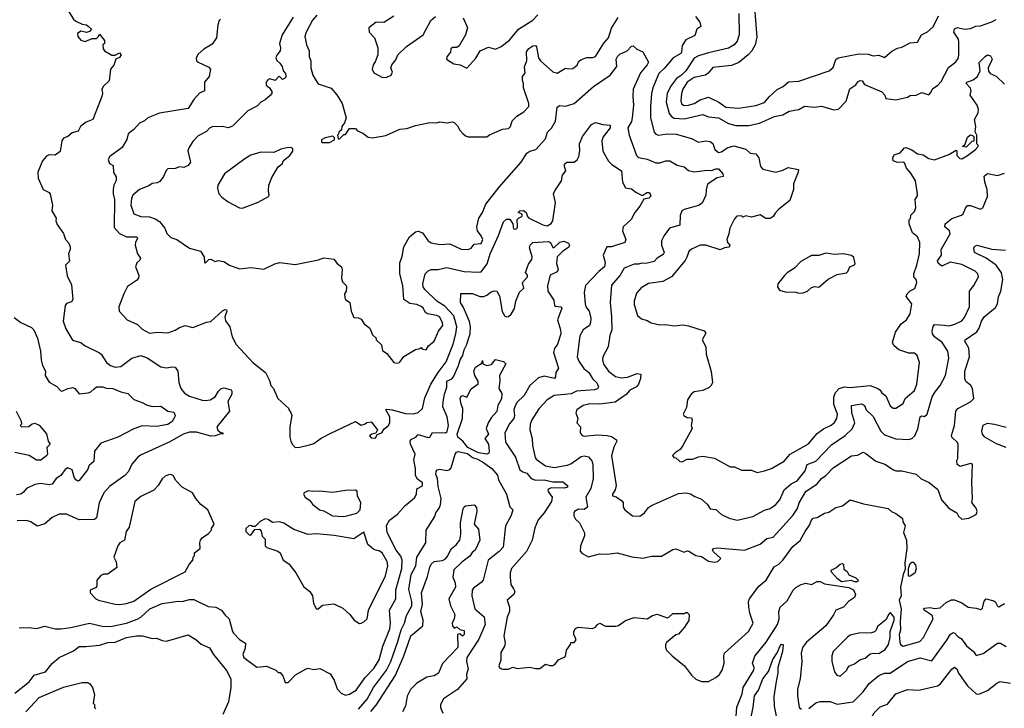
# Model space of a CAD drawing. Extents: x 1793424 to 1900092, y 321114 to 470632.
# Tile 224 of 256: x 1859758 to 1866642, y 421449 to 426261. Entities that reach past the tile are written whole.
import ezdxf

# ---------------------------------------------------------------- set-up
doc = ezdxf.new("R2010")
doc.units = 0

msp = doc.modelspace()

# ---------------------------------------------------------------- linework, layer by layer
at = {"layer": '0CON05XD'}
for points in [[(1859693.3, 426505), (1859765, 426461.2), (1859835, 426456.2), (1859885, 426468.8), (1859933, 426467), (1859965, 426492.5), (1859985, 426492.5), (1859996.4, 426486.4), (1860032.5, 426435), (1860027.5, 426375), (1860035, 426352.5), (1860063, 426333), (1860095, 426327.5), (1860133.3, 426265), (1860151.7, 426251.7), (1860195, 426231.2), (1860225.8, 426225.8), (1860236.4, 426216.4)], [(1864894.6, 426375), (1864911.2, 426138.8), (1864900.8, 426085), (1864876.4, 426043.6), (1864852, 426015), (1864787.4, 425962.6), (1864735, 425941.8), (1864605, 425927.1), (1864572.6, 425887.4), (1864554.1, 425874.1), (1864475, 425858.1), (1864424.5, 425825), (1864395.4, 425775), (1864385.5, 425745.5), (1864380, 425695), (1864385, 425672.5), (1864405, 425662.5), (1864435, 425663.5), (1864474.1, 425675.9), (1864515, 425702.3), (1864575, 425720), (1864645.3, 425685.3), (1864695, 425651.1), (1864785, 425642.9), (1864905, 425661.2), (1864965, 425682.5), (1864998.1, 425721.9), (1865055, 425773.8), (1865095.8, 425794.2), (1865132.5, 425827.5), (1865205, 425831.2), (1865417, 425903), (1865445, 425926.7), (1865465, 425982.5), (1865480, 425995), (1865625, 426023.3), (1865690.7, 426020.7), (1865725, 426010), (1865765, 426013.3), (1865805, 425997.5), (1865855, 426042.5), (1865895, 426062.5), (1865925, 426070), (1865985, 426100), (1866036, 426104), (1866063.8, 426155), (1866105, 426177.5), (1866145, 426212.5), (1866182, 426288)], [(1861836.4, 426293.6), (1861805, 426258), (1861760, 426175), (1861752.9, 426145), (1861763.8, 426085), (1861782, 426045), (1861781.2, 426005), (1861793.6, 425973.6), (1861794, 425925), (1861806.7, 425875), (1861825, 425846.7), (1861845, 425813.3), (1861935, 425782.5), (1861976.1, 425736.1), (1862012.5, 425675), (1862040, 425575), (1862028.3, 425541.7), (1862010, 425515), (1862008.3, 425491.7), (1861990, 425475), (1861988.3, 425461.7), (1861980, 425455), (1861985, 425430), (1861995, 425430), (1862025, 425460), (1862035, 425460), (1862065, 425500), (1862105, 425500), (1862120, 425485), (1862158.3, 425468.3), (1862195, 425441.2), (1862225, 425436), (1862317.3, 425452.7), (1862415, 425496.7), (1862465, 425500), (1862525, 425522), (1862625, 425543.8), (1862675, 425540), (1862695, 425546.7), (1862745, 425541.2), (1862785, 425547.5), (1862795, 425542.5), (1862819.3, 425519.3), (1862835, 425490), (1862857, 425467), (1862875, 425450), (1862893, 425443), (1863025, 425442.5), (1863043, 425457), (1863133, 425497), (1863175, 425500), (1863190, 425515), (1863202.5, 425555), (1863233.6, 425586.4), (1863283, 425617), (1863317.5, 425655), (1863317.5, 425675), (1863280, 425785), (1863280, 425815), (1863273, 425837), (1863273.3, 425865), (1863292.5, 425887.5), (1863288.3, 425931.7), (1863303.6, 425976.4), (1863302.2, 426037.8), (1863319.1, 426060.9), (1863345, 426080), (1863365, 426081.2), (1863372.7, 426072.7), (1863386.2, 425995), (1863398.8, 425975), (1863485, 425896.7), (1863515, 425887.5), (1863575, 425922.5), (1863597, 425917), (1863625, 425920), (1863655, 425943.8), (1863668.7, 425971.3), (1863685.5, 425984.5), (1863722.4, 425997.6), (1863765, 425997.1), (1863783.8, 426005), (1863841.5, 426098.5), (1863876, 426135), (1863895, 426203.3), (1863943.2, 426276.8)], [(1862373, 426287), (1862305, 426242.5), (1862250, 426245), (1862200, 426205), (1862202.5, 426175), (1862240, 426135), (1862262.5, 426065), (1862262.5, 426015), (1862243.6, 425966.4), (1862228.8, 425945), (1862222, 425915), (1862235, 425891.2), (1862295, 425857.5), (1862325, 425860), (1862355.4, 425874.6), (1862365.6, 425895), (1862353.8, 425925), (1862360, 425945), (1862388.3, 425981.7), (1862402.5, 426015), (1862462.5, 426075), (1862580, 426155), (1862632.5, 426255), (1862666.1, 426283.9)], [(1862860, 426275), (1862888.8, 426205), (1862874, 426155), (1862831.7, 426078.3), (1862815, 426067.5), (1862785, 426067.5), (1862771.7, 426058.3), (1862770, 426035), (1862745, 426002.5), (1862741.2, 425985), (1862793, 425953), (1862837, 425947), (1862885, 425922.5), (1862948.3, 425991.7), (1862978.8, 426045), (1863035, 426070), (1863085, 426056.7), (1863125, 426074.2), (1863182.1, 426117.9), (1863245, 426194.2), (1863345, 426258), (1863382, 426295)], [(1864785.6, 426305), (1864789.4, 426155), (1864775, 426111.2), (1864754, 426085), (1864715, 426063.3), (1864575, 426029.4), (1864505, 426008.1), (1864475, 425992.5), (1864416.8, 425905), (1864385, 425872.8), (1864350.2, 425849.8), (1864308.6, 425795), (1864285.4, 425744.6), (1864278.5, 425685), (1864300, 425605), (1864315, 425584.3), (1864335, 425574.5), (1864405, 425567.8), (1864535, 425598.8), (1864573.4, 425583.4), (1864645, 425576.5), (1864715, 425535.7), (1864765, 425521.4), (1864857.3, 425522.7), (1864931.7, 425538.3), (1865036.1, 425583.9), (1865095, 425596.2), (1865138.3, 425621.7), (1865205, 425633.3), (1865245, 425656.2), (1865315, 425650), (1865363.6, 425656.4), (1865451.7, 425631.7), (1865483.6, 425636.4), (1865537, 425693), (1865561.7, 425778.3), (1865603.7, 425806.3), (1865620, 425830), (1865635, 425837.5), (1865648, 425835), (1865665, 425809.2), (1865785, 425757.5), (1865807.5, 425735), (1865815, 425710), (1865885, 425702.5), (1865965, 425720), (1865985, 425732.5), (1866026.4, 425733.6), (1866065, 425752.5), (1866115, 425737.5), (1866128.3, 425751.7), (1866140.5, 425779.5), (1866177.5, 425805), (1866200.5, 425829.5), (1866252.6, 425927.4), (1866302.6, 425967.4), (1866319.5, 425990.5), (1866325.6, 426014.4), (1866324.2, 426104.2), (1866321.4, 426125), (1866289.6, 426175), (1866295, 426198.1), (1866315, 426207.3), (1866365, 426195.6), (1866405, 426200), (1866443, 426217), (1866475, 426219.4), (1866555, 426247.1), (1866585, 426262.5)], [(1860236.4, 426216.4), (1860260, 426195), (1860245, 426180), (1860225, 426172.5), (1860185, 426182.5), (1860163.3, 426165), (1860163.8, 426145), (1860185, 426117.5), (1860215, 426108.8), (1860265, 426130), (1860295, 426130), (1860310, 426145), (1860315, 426160), (1860350, 426115), (1860350, 426095), (1860340, 426085), (1860341.7, 426058.3), (1860350, 426045), (1860403, 426013), (1860425, 426012.5), (1860455, 426030), (1860466.7, 426015), (1860455, 425997.5), (1860430, 425985), (1860416.1, 425943.9), (1860392.5, 425915), (1860382.5, 425835), (1860343.6, 425796.4), (1860333, 425777), (1860337.5, 425745), (1860332.5, 425725), (1860270, 425565), (1860223.6, 425546.4), (1860194, 425525), (1860182.9, 425515), (1860168, 425482), (1860125, 425470.6), (1860095.6, 425444.4), (1860065, 425433.8), (1860051.9, 425415), (1860040.5, 425339.5), (1860005, 425314), (1859965, 425316.2), (1859945, 425307.5), (1859917.5, 425275), (1859886, 425195), (1859887.5, 425155), (1859922.5, 425075), (1859963, 425053), (1859971.7, 425041.7), (1859987.5, 424965), (1859983.3, 424925), (1860012.5, 424875), (1860010, 424855), (1860020.7, 424830.7), (1860065, 424767.5), (1860077.5, 424725), (1860100.7, 424700.7), (1860111.2, 424675), (1860111.2, 424655), (1860100, 424625), (1860106.7, 424575), (1860077.5, 424545), (1860090.7, 424470.7), (1860119.3, 424409.3), (1860128.8, 424305), (1860120.8, 424289.2), (1860085, 424278.6), (1860076.9, 424265), (1860062.9, 424155), (1860080, 424100), (1860125, 424026.7), (1860135, 424018.8), (1860185, 424006.7), (1860215, 423983.3), (1860315, 423933.3), (1860326.7, 423925), (1860365.8, 423865.8), (1860392.5, 423845), (1860425, 423834.3), (1860465, 423836.9), (1860541.2, 423895), (1860605, 423914.4), (1860648.8, 423898.8), (1860745, 423836.2), (1860785, 423829.2), (1860825, 423836.5), (1860845, 423832.9), (1860864, 423805), (1860870, 423725), (1860884, 423685), (1860910.9, 423650.9), (1860945, 423630.8), (1861033, 423603), (1861055, 423601.2), (1861090, 423605), (1861125, 423626.7), (1861147.5, 423665), (1861167, 423683), (1861185, 423688), (1861235.7, 423675.7), (1861242, 423665), (1861241.4, 423645), (1861214.3, 423594.3), (1861226, 423525), (1861135.8, 423415), (1861143.6, 423393.6), (1861159.5, 423379.5), (1861177.5, 423375), (1861177.5, 423365), (1861165, 423367.5), (1861125, 423353.1), (1861095, 423350.8), (1860995, 423378.8), (1860945, 423380), (1860900, 423365), (1860807.9, 423312.1), (1860602.1, 423217.9), (1860583.8, 423205), (1860541.2, 423155), (1860518.8, 423105), (1860494.2, 423075.8), (1860385, 422998.8), (1860345.8, 422954.2), (1860314, 422885), (1860295, 422780), (1860281.7, 422768.3), (1860175, 422766), (1860085, 422806.2), (1860035, 422806), (1859985, 422783.3), (1859935, 422738.8), (1859881.2, 422721.2), (1859835, 422751.2), (1859805, 422762.5), (1859739.3, 422759.3)], [(1861162.5, 426265), (1861153.3, 426255), (1861143.8, 426225), (1861133.3, 426135), (1861105, 426090), (1861045, 426056), (1861005, 426020.8), (1860991.5, 425995), (1860994.4, 425975), (1861005, 425964.2), (1861080.7, 425930.7), (1861092.5, 425915), (1861082.5, 425865), (1861050, 425825), (1861050, 425765), (1861015, 425747.5), (1860976, 425704), (1860935, 425642), (1860735, 425609.2), (1860655, 425576.2), (1860631.2, 425555), (1860595, 425537.3), (1860555, 425493.8), (1860517.5, 425465), (1860506.7, 425425), (1860475, 425368.8), (1860387.5, 425305), (1860377.5, 425285), (1860387, 425257), (1860411.7, 425241.7), (1860413, 425193), (1860433, 425163), (1860433, 425137), (1860416.7, 425105), (1860411.2, 425075), (1860411.2, 425045), (1860420.8, 425005), (1860418.3, 424808.3), (1860455, 424766.7), (1860505, 424744), (1860577.5, 424745), (1860581.2, 424735), (1860567.1, 424705), (1860566, 424685), (1860582.5, 424625), (1860603.3, 424595), (1860598.8, 424581.2), (1860578, 424562), (1860568.9, 424535), (1860590, 424475), (1860588, 424455), (1860575, 424440), (1860512.4, 424397.6), (1860486, 424345), (1860451.2, 424255), (1860453.9, 424223.9), (1860510, 424165), (1860582.3, 424132.3), (1860615, 424098.8), (1860665, 424071.2), (1860725, 424077.5), (1860795, 424072), (1860845, 424092), (1860875, 424111.2), (1860915, 424123.3), (1860969.3, 424110.7), (1861065, 424147.5), (1861095, 424152.5), (1861175, 424226.2), (1861195, 424236.2), (1861203, 424233), (1861206.7, 424225), (1861193.1, 424185), (1861196.7, 424156.7), (1861226.7, 424115), (1861243.8, 424045), (1861272.7, 423992.7), (1861387.5, 423865), (1861475.8, 423795.8), (1861505, 423740), (1861513.3, 423705), (1861533.6, 423683.6), (1861563.3, 423615), (1861640, 423545), (1861640, 423535), (1861651.7, 423521.7), (1861660, 423495), (1861647.5, 423415), (1861647.5, 423345), (1861653.3, 423315), (1861663.9, 423293.9), (1861685, 423272.5), (1861716.4, 423273.6), (1861785, 423290), (1861815, 423300), (1861865, 423336.7), (1861929.3, 423370.7), (1862105, 423452.5), (1862145, 423427.5), (1862173.3, 423436.7), (1862185, 423447.5), (1862215, 423450), (1862260, 423395), (1862247.5, 423372.5), (1862220, 423365), (1862203, 423353), (1862215, 423340), (1862245, 423337.5), (1862256.7, 423363.3), (1862290, 423375), (1862307, 423403), (1862335, 423422.5), (1862346.2, 423445), (1862345.8, 423485), (1862317.5, 423535), (1862320, 423540), (1862362.5, 423535), (1862455, 423509.1), (1862515, 423506), (1862545, 423516.2), (1862575.6, 423544.4), (1862591.7, 423618.3), (1862633.1, 423715), (1862682.9, 423795), (1862740.5, 423869.5), (1862789.1, 423995), (1862807.5, 424065), (1862813.6, 424115), (1862792.6, 424192.6), (1862730.5, 424260.5), (1862675.6, 424295), (1862591.9, 424375), (1862579.4, 424395), (1862577.5, 424415), (1862593.6, 424486.4), (1862613.4, 424506.6), (1862635, 424515.8), (1862685, 424515.8), (1862745, 424530), (1862865, 424502.9), (1862965, 424496), (1862985, 424500), (1863025.6, 424555), (1863046.7, 424625), (1863105.8, 424754.2), (1863141.2, 424848.8), (1863162.3, 424867.7), (1863185, 424868), (1863205.6, 424835), (1863210.7, 424800.7), (1863225, 424796.9), (1863235, 424803.3), (1863238.7, 424815), (1863237.3, 424865), (1863245, 424875.6), (1863270, 424885), (1863273.8, 424895), (1863265.7, 424905.7), (1863243.3, 424915), (1863254, 424926), (1863281.2, 424928.8)], [(1861671.3, 426278.7), (1861593.8, 426155), (1861574.2, 426095), (1861581.2, 426065), (1861578.8, 426045), (1861555, 426013.8), (1861550, 425995), (1861555, 425976.7), (1861577.7, 425957.7), (1861592.5, 425935), (1861600, 425905), (1861616.7, 425885), (1861620, 425865), (1861616.2, 425855), (1861595, 425844.3), (1861575.6, 425865.6), (1861567.1, 425862.9), (1861545, 425836.2), (1861507.3, 425847.3), (1861495, 425842.5), (1861480.8, 425825), (1861482.2, 425805), (1861505.8, 425785), (1861520.5, 425760.5), (1861520, 425745), (1861508.7, 425731.3), (1861475, 425702), (1861443.3, 425685), (1861420.5, 425659.5), (1861353.3, 425625), (1861245, 425516.7), (1861215, 425506.7), (1861175, 425516.2), (1861105, 425513.3), (1861085, 425503.3), (1861065, 425480), (1861005, 425450), (1860969.5, 425410.5), (1860940, 425365), (1860933.3, 425345), (1860951.2, 425265), (1860935, 425243.3), (1860905, 425227.5), (1860875, 425232.5), (1860845, 425222.5), (1860795, 425220), (1860781.7, 425208.3), (1860763.3, 425165), (1860738.8, 425131.2), (1860718.3, 425121.7), (1860685, 425117.5), (1860660, 425100), (1860596.2, 425075), (1860549.2, 425035), (1860539.1, 425010.9), (1860535.7, 424965), (1860555.7, 424905.7), (1860605, 424885.7), (1860665, 424883.1), (1860705, 424870.8), (1860735, 424852), (1860773.6, 424803.6), (1860787.9, 424767.9), (1860815, 424740), (1860857.5, 424725), (1860945, 424663.8), (1861022.5, 424645), (1861047.5, 424605), (1861050, 424565), (1861055, 424560), (1861080, 424585), (1861095, 424587.5), (1861125, 424572.5), (1861145, 424577.5), (1861185, 424572.5), (1861225, 424546.7), (1861295, 424521.2), (1861375, 424528.6), (1861465, 424518.8), (1861542.5, 424555), (1861576.4, 424563.6), (1861685, 424550), (1861846.4, 424583.6), (1861885, 424597.5), (1861955, 424587.5), (1861977, 424557), (1862007.5, 424535), (1862012.5, 424515), (1862007.5, 424455), (1862015, 424430), (1862040, 424405), (1862043, 424393), (1862040, 424365), (1862030, 424345), (1862030.7, 424320.7), (1862037, 424307), (1862067.5, 424285), (1862076.7, 424225), (1862095, 424180), (1862127, 424177), (1862145, 424167.5), (1862167, 424137), (1862206.4, 424106.4), (1862225, 424060), (1862250, 424035), (1862250, 424025), (1862288.3, 423988.3), (1862295, 423950), (1862325, 423927.5), (1862374.6, 423864.6), (1862395, 423861.1), (1862413.5, 423866.5), (1862445, 423906.7), (1862525, 423957.5), (1862557, 423963), (1862565, 423970), (1862575, 423960), (1862600, 423955), (1862617, 423983), (1862656.1, 424013.9), (1862685.8, 424084.2), (1862716, 424125), (1862714, 424145), (1862693.3, 424185), (1862675, 424194), (1862610, 424205), (1862595.7, 424215.7), (1862580, 424245), (1862565, 424258.1), (1862535, 424271.1), (1862485, 424279.2), (1862443.3, 424305), (1862436.7, 424405), (1862416.7, 424485), (1862417, 424563), (1862433, 424607), (1862443.3, 424675), (1862482.5, 424745), (1862525, 424780), (1862545, 424782.5), (1862575, 424772.5), (1862613.8, 424715), (1862635, 424702.5), (1862695, 424690), (1862765, 424696.2), (1862845, 424658.6), (1862894.2, 424655.8), (1862913.8, 424665), (1862935, 424693.8), (1862985, 424698.5), (1862996, 424725), (1862985, 424752), (1862958, 424785), (1862954, 424815), (1862969.2, 424875), (1862994, 424915), (1863017.9, 424972.1), (1863109.7, 425090.3), (1863264.1, 425265.9), (1863305, 425328.8), (1863325, 425343.8), (1863365.8, 425354.2), (1863435, 425430), (1863448.8, 425475), (1863475.8, 425504.2), (1863505, 425552.5), (1863515, 425650), (1863535, 425662), (1863575, 425658.1), (1863635, 425676), (1863770, 425795), (1863886.2, 425873.8), (1863934.3, 425935), (1863929.2, 425985), (1863937.5, 426005), (1863955, 426020.8), (1864005, 426044), (1864035, 426076.7), (1864048.3, 426078.3), (1864072.5, 426055), (1864115, 426037.5), (1864153.6, 425963.6), (1864146.2, 425945), (1864098.8, 425891.2), (1864048.1, 425775), (1864044.3, 425725.7), (1864048.9, 425665), (1864041.1, 425575), (1864035, 425550), (1864010, 425505), (1864019.2, 425455), (1864071.6, 425311.6), (1864085, 425298.2), (1864145, 425287.1), (1864205, 425262), (1864235, 425260.8), (1864275, 425276), (1864305, 425276), (1864355.7, 425245.7), (1864404.2, 425234.2), (1864435, 425207.5), (1864475, 425198.8), (1864565, 425210.8), (1864595, 425206.9), (1864625, 425220), (1864645, 425220), (1864673.3, 425185), (1864677.5, 425165), (1864634.5, 425155.5), (1864568.3, 425111.7), (1864558.1, 425071.9), (1864556.2, 425035), (1864530.4, 424979.6), (1864505, 424962.5), (1864405, 424935.7), (1864388.8, 424925), (1864376.4, 424893.6), (1864373.8, 424826.2), (1864302.5, 424805), (1864265, 424752.5), (1864246.7, 424715), (1864246.7, 424685), (1864263.8, 424635), (1864258.3, 424621.7), (1864216, 424594), (1864195, 424571.2), (1864135, 424557.1), (1864108.9, 424561.1), (1864085, 424552.5), (1864055, 424553.8), (1863985, 424526), (1863957.5, 424475), (1863895, 424406.7), (1863885.7, 424285), (1863896.9, 424185), (1863898.6, 424095), (1863884.4, 424055), (1863872, 423975), (1863836.2, 423905), (1863834.2, 423885), (1863840, 423855), (1863874.4, 423805), (1863925, 423768.6), (1863965, 423757.5), (1864006.8, 423763.2), (1864075, 423788.8), (1864100, 423785), (1864098, 423755), (1864084, 423715), (1864070, 423695), (1864025, 423672.5), (1863998.8, 423641.2), (1863922.4, 423587.6), (1863815, 423575.7), (1863745, 423575.8), (1863697.5, 423565), (1863652.5, 423535), (1863647.5, 423515), (1863660, 423475), (1863652.5, 423445), (1863680, 423415), (1863677.5, 423375), (1863690, 423355), (1863705, 423351.2), (1863795, 423361.4), (1863865, 423355.7), (1863895, 423347.5), (1863930, 423325), (1863933.3, 423315), (1863911.4, 423275), (1863895.8, 423214.2), (1863928, 423005), (1863922, 422975), (1863902, 422945), (1863903.8, 422935), (1863927.7, 422927.7), (1863969.3, 422899.3), (1863976.4, 422886.4), (1863977.5, 422855), (1863990, 422835), (1864042.5, 422795), (1864095, 422790.8), (1864125.8, 422815)], [(1864483, 426283), (1864512.5, 426245), (1864520, 426215), (1864492.5, 426195), (1864478.3, 426151.7), (1864415, 426121.2), (1864389.1, 426080.9), (1864385.8, 426035), (1864380, 426025), (1864326.7, 425995), (1864267.3, 425922.7), (1864228, 425885), (1864185.7, 425785), (1864175.6, 425745), (1864168.1, 425655), (1864169.4, 425575), (1864193.8, 425475), (1864205, 425462), (1864225, 425454.3), (1864285, 425463.1), (1864347.7, 425462.3), (1864455, 425432), (1864505, 425406), (1864555, 425414.3), (1864585, 425411.4), (1864605.5, 425395.5), (1864618, 425355), (1864645, 425334.3), (1864665, 425337.5), (1864705, 425365.6), (1864750.5, 425379.5), (1864835, 425355.7), (1864865, 425329.4), (1864905.7, 425325), (1864926.7, 425295), (1864938.6, 425235), (1864955, 425216), (1865045, 425196.7), (1865095, 425210), (1865132.3, 425227.7), (1865202.5, 425215), (1865200, 425195), (1865168.1, 425115), (1865169.4, 425075), (1865142.7, 424997.3), (1865064, 424935), (1865039.5, 424910.5), (1865026.7, 424885), (1865005, 424872.5), (1864975, 424872), (1864935, 424897.1), (1864875, 424881.9), (1864835, 424890), (1864815, 424882.5), (1864805, 424890), (1864771.7, 424888.3), (1864755, 424870), (1864722.5, 424805), (1864717.5, 424765), (1864703.3, 424725), (1864706.7, 424705), (1864722.5, 424685), (1864718.8, 424671.2), (1864685, 424667.5), (1864655, 424653.8), (1864556.1, 424686.1), (1864515, 424686.2), (1864455, 424658.8), (1864437.7, 424642.3), (1864421.7, 424601.7), (1864410.3, 424579.7), (1864315, 424464), (1864255, 424432.9), (1864155, 424418), (1864102.7, 424387.3), (1864070.3, 424349.7), (1864053.8, 424295), (1864055, 424270), (1864076.7, 424195), (1864105, 424170), (1864145, 424160), (1864173.6, 424143.6), (1864235, 424130), (1864275, 424132.5), (1864335, 424122.5), (1864395, 424130), (1864435, 424122.5), (1864545, 424086.7), (1864552.5, 424075), (1864552.5, 424065), (1864530, 424025), (1864556.7, 423975), (1864557.5, 423925), (1864593, 423803), (1864601.2, 423725), (1864593.3, 423705), (1864578.3, 423691.7), (1864535, 423671.2), (1864475, 423660), (1864452.5, 423645), (1864427.5, 423605), (1864419.3, 423550.7), (1864397.5, 423505), (1864402.5, 423495), (1864425, 423482.5), (1864455, 423480), (1864460, 423465), (1864452.5, 423425), (1864460, 423405), (1864393.8, 423286.2), (1864375, 423257.5), (1864340, 423235), (1864322.5, 423215), (1864331.7, 423201.7), (1864345, 423200), (1864373, 423173), (1864389.3, 423170.7), (1864425, 423190), (1864465, 423190), (1864505, 423206.7), (1864535, 423210), (1864615, 423197.5), (1864725, 423137.5), (1864757, 423137), (1864805, 423113.3), (1864875, 423112.5), (1864915, 423097.5), (1864965, 423107.5), (1865015, 423123.8), (1865104.1, 423175.9), (1865144.4, 423225.6), (1865272.3, 423297.7), (1865335, 423370), (1865377.9, 423402.1), (1865432.1, 423427.9), (1865455, 423446.2), (1865472, 423475), (1865475.7, 423504.3), (1865451.7, 423571.7), (1865451.5, 423625), (1865463.1, 423656.9), (1865488.8, 423685), (1865525, 423695.7), (1865565, 423690.8), (1865704.2, 423704.2), (1865757.5, 423685), (1865775, 423672.5), (1865785, 423653.3), (1865813.6, 423633.6), (1865845, 423562.5), (1865865, 423547.5), (1865885, 423547.5), (1865935, 423580), (1865950, 423615), (1866015, 423671.2), (1866031.9, 423715), (1866050, 423865), (1866034.3, 423915), (1866015, 423932), (1865975, 423932), (1865904.1, 423954.1), (1865870, 423985), (1865861.2, 424005), (1865881.3, 424078.7), (1865922, 424135), (1865958.8, 424165), (1865983.9, 424206.1), (1865996.2, 424275), (1865957, 424327), (1865963.3, 424345), (1865984.3, 424365.7), (1866017.5, 424382.5), (1866030, 424425), (1866026.2, 424445), (1866010, 424465), (1866008.8, 424485), (1866030, 424545), (1866048.5, 424625), (1866051.1, 424705), (1866035, 424743.8), (1866001.7, 424771.7), (1865977.5, 424835), (1865978.3, 424861.7), (1865987, 424873), (1865990, 424895), (1866015, 424920), (1866025, 424950), (1866020, 425005), (1866035, 425030), (1866036.2, 425045), (1866022.5, 425135), (1865988.9, 425188.9), (1865958, 425225), (1865945, 425261.2), (1865935, 425266.2), (1865895, 425263.8), (1865865.9, 425275.9), (1865862.5, 425295), (1865873.1, 425316.9), (1865915, 425330), (1865945, 425366.7), (1865955, 425368.8), (1865995, 425351.2), (1866035, 425323.3), (1866075, 425316.7), (1866115, 425292.5), (1866155, 425281.2), (1866255, 425320), (1866305, 425350), (1866310, 425345), (1866311.7, 425311.7), (1866331.7, 425291.7), (1866345, 425290), (1866385, 425312.5), (1866440, 425355), (1866460, 425375), (1866460, 425385), (1866450, 425395), (1866450, 425455), (1866438.3, 425478.3), (1866443.3, 425515), (1866433.8, 425565), (1866459.5, 425610.5), (1866461.2, 425635), (1866453.8, 425665), (1866404.2, 425735), (1866410.4, 425765), (1866405, 425782.5), (1866376.2, 425815), (1866381.2, 425825), (1866425, 425841.2), (1866455.7, 425865), (1866474.4, 425905), (1866467.5, 425962.5), (1866509.2, 426005), (1866525, 426015.7), (1866545, 426008.6), (1866556.9, 425985), (1866551.7, 425968.3), (1866529.4, 425925), (1866532.4, 425902.4), (1866543.8, 425885), (1866585, 425867.5), (1866645, 425810.5)], [(1863281.2, 424928.8), (1863300, 424915), (1863307.5, 424885), (1863315, 424877.5), (1863415, 424827.5), (1863445, 424820.8), (1863475, 424836.2), (1863485.6, 424855), (1863504, 424985), (1863491.2, 425045), (1863498.8, 425065), (1863546.7, 425135), (1863553.9, 425176.1), (1863577.5, 425205), (1863567.5, 425235), (1863568.3, 425251.7), (1863583.6, 425266.4), (1863635, 425266.7), (1863655, 425282.5), (1863666.7, 425305), (1863673.8, 425345), (1863672.5, 425395), (1863694, 425445), (1863755, 425530), (1863785, 425544), (1863835, 425528.8), (1863887.5, 425525), (1863886.2, 425505), (1863838, 425442), (1863827.8, 425415), (1863835, 425342.5), (1863875, 425272.5), (1863899.3, 425249.3), (1863966.7, 425205), (1863973.8, 425125), (1863995, 425087.5), (1864035, 425079.2), (1864065, 425055.5), (1864105, 425036), (1864115, 425036), (1864142.5, 425055), (1864162.5, 425055), (1864170.7, 425029.3), (1864157.5, 425015), (1864122, 425008), (1864095, 424957.5), (1864058.8, 424915), (1864034.1, 424865.9), (1863978, 424815), (1863972, 424785), (1863996.2, 424725), (1863990, 424705), (1863895, 424673.3), (1863862.5, 424675), (1863838.8, 424615), (1863852.5, 424565), (1863848, 424535), (1863807.3, 424502.7), (1863713.8, 424405), (1863704, 424355), (1863710.8, 424275), (1863716.2, 424255), (1863740, 424225), (1863750.8, 424175), (1863750, 424145), (1863741.2, 424125), (1863698, 424095), (1863675, 424052.5), (1863655.7, 423905), (1863666.9, 423875), (1863702.7, 423822.7), (1863737, 423797), (1863765, 423748.8), (1863794.3, 423724.3), (1863806, 423695), (1863798.1, 423681.9), (1863776.4, 423673.6), (1863652, 423665), (1863615, 423646.4), (1863495, 423634), (1863445, 423606), (1863387, 423543), (1863340, 423465), (1863328, 423435), (1863325.9, 423395.9), (1863342, 423335), (1863343.1, 423285), (1863361.3, 423201.3), (1863369.7, 423189.7), (1863434.6, 423144.6), (1863495, 423131.6), (1863585, 423147.1), (1863612.3, 423157.7), (1863685, 423208.6), (1863705, 423214.2), (1863735, 423206.2), (1863757.9, 423177.9), (1863765.7, 423155), (1863768.9, 423055), (1863750.6, 422985), (1863716.2, 422925), (1863727.5, 422855), (1863705, 422837.5), (1863665, 422841.2), (1863637.5, 422825), (1863633, 422813), (1863632.5, 422795), (1863645, 422770), (1863672.5, 422745), (1863706.7, 422675), (1863706.2, 422655), (1863678.8, 422585), (1863677, 422547), (1863691.2, 422531.2), (1863735, 422508), (1863812.3, 422527.7), (1863865, 422526.7), (1863935, 422536.2), (1864038.3, 422508.3), (1864115, 422498.8), (1864175, 422512.5), (1864245, 422513.3), (1864325, 422560), (1864345, 422562.5), (1864405, 422540), (1864425, 422550), (1864437, 422547), (1864485, 422517.5), (1864525, 422510), (1864575, 422477.5), (1864615, 422470), (1864640, 422475), (1864660, 422495), (1864607.5, 422545), (1864602.5, 422555), (1864610, 422565), (1864635, 422570.8), (1864825, 422554.6), (1864935, 422596.2), (1864982.5, 422635), (1865026.7, 422645), (1865165, 422796.2), (1865195.4, 422844.6), (1865208.9, 422885), (1865255, 422964), (1865333, 423017), (1865363.8, 423055), (1865395, 423076), (1865445, 423128.6), (1865575, 423213.8), (1865615, 423218.8), (1865655, 423240), (1865675, 423230.8), (1865745, 423176.2), (1865807.5, 423155), (1865867.5, 423115), (1865885, 423108.8), (1865925, 423108.8), (1866026.1, 423086.1), (1866061.7, 423051.7), (1866116.1, 423026.1), (1866177.7, 422977.7), (1866202.5, 422905), (1866255, 422847.5), (1866310, 422815), (1866321.7, 422791.7), (1866345, 422770), (1866395, 422776.7), (1866446, 422804), (1866453.3, 422825), (1866445, 422847.5), (1866416.4, 422886.4), (1866421.2, 422915), (1866416, 423025), (1866420, 423155), (1866405, 423160), (1866335, 423140), (1866313, 423153), (1866311.7, 423181.7), (1866317.5, 423195), (1866318.8, 423295), (1866315.8, 423305.8), (1866276.7, 423345), (1866273.8, 423355), (1866294, 423425), (1866303.9, 423526.1), (1866316.4, 423543.6), (1866405, 423590), (1866430, 423615), (1866420, 423685), (1866407.5, 423705), (1866373.9, 423733.9), (1866367.5, 423755), (1866366.2, 423805), (1866398.8, 423905), (1866393.3, 423965), (1866366.7, 424015), (1866368.8, 424025), (1866449.8, 424080.2), (1866467.1, 424105), (1866481.9, 424155), (1866500.8, 424185), (1866580.5, 424249.5), (1866594.1, 424275.9), (1866602.9, 424325), (1866618.9, 424365), (1866633.3, 424445), (1866622.7, 424492.7), (1866585.6, 424545), (1866515, 424595.6), (1866433.8, 424635), (1866428.8, 424665), (1866435, 424677.5), (1866450, 424685), (1866555, 424658.5), (1866651.1, 424651.1)], [(1861875, 425402.5), (1861925, 425403.3), (1861958.3, 425421.7), (1861960, 425435), (1861947.5, 425447.5), (1861893.6, 425436.4), (1861868.3, 425421.7), (1861868.3, 425408.3), (1861875, 425402.5)], [(1866375, 425370), (1866350, 425375), (1866368.3, 425391.7), (1866385, 425440), (1866405, 425457.5), (1866425, 425450), (1866430, 425445), (1866428.3, 425411.7), (1866415, 425410), (1866375, 425370)], [(1861315, 424943.8), (1861425, 424986.7), (1861497.5, 425025), (1861502.5, 425035), (1861496.7, 425065), (1861501.2, 425105), (1861520.5, 425159.5), (1861565, 425233.3), (1861592.5, 425255), (1861603.6, 425276.4), (1861646.4, 425313.6), (1861668.3, 425341.7), (1861668.3, 425358.3), (1861655, 425367.5), (1861627, 425367), (1861585, 425357.5), (1861535, 425332.5), (1861444.1, 425335.9), (1861375, 425313.8), (1861331.3, 425288.7), (1861191.2, 425185), (1861143.8, 425105), (1861141.2, 425085), (1861150, 425045), (1861170.5, 425020.5), (1861215, 424988.8), (1861295, 424946.7), (1861315, 424943.8)], [(1864125.8, 422815), (1864155, 422852), (1864175, 422865.7), (1864365, 422950), (1864415, 422956), (1864447.7, 422947.7), (1864478.3, 422928.3), (1864525, 422911.2), (1864565.6, 422875.6), (1864585, 422842.9), (1864625, 422838.8), (1864665, 422803.3), (1864718.3, 422778.3), (1864775, 422763.8), (1864885, 422789.2), (1864965, 422833.8), (1865005, 422846.2), (1865045.6, 422874.4), (1865072, 422905), (1865102.5, 422975), (1865151.2, 423018.8), (1865195, 423039.2), (1865251.2, 423108.8), (1865265, 423153.1), (1865324.7, 423175.3), (1865435, 423289.2), (1865530.8, 423355), (1865577.6, 423402.4), (1865596.9, 423445), (1865577.5, 423515), (1865574, 423565), (1865645, 423576.9), (1865665, 423565.7), (1865676, 423535), (1865725, 423488.8), (1865780, 423385), (1865805, 423359.2), (1865885, 423331.4), (1865975, 423328), (1865995, 423333.8), (1866017.4, 423352.6), (1866036.9, 423403.1), (1866053.8, 423485), (1866065, 423493.3), (1866085, 423487.5), (1866103.8, 423505), (1866138.1, 423625), (1866158.3, 423661.7), (1866194.2, 423705), (1866230.6, 423775), (1866254.5, 423895), (1866247.1, 423945), (1866208.6, 424005), (1866154.1, 424044.1), (1866141.2, 424065), (1866137.9, 424085), (1866145, 424118), (1866155, 424130.6), (1866225, 424125.7), (1866257, 424123), (1866295.5, 424134.5), (1866345, 424158), (1866365, 424180), (1866399.2, 424255), (1866398.8, 424365), (1866430, 424405), (1866462.5, 424465), (1866457.5, 424485), (1866438.8, 424505), (1866345, 424550.8), (1866265, 424567.5), (1866205, 424538), (1866179.1, 424559.1), (1866174.5, 424575.5), (1866202.5, 424615), (1866201.2, 424655), (1866263.3, 424765), (1866260, 424785), (1866227.5, 424815), (1866228.9, 424835), (1866275, 424871.1), (1866344, 424895), (1866355.8, 424905), (1866371.2, 424945), (1866385, 424963.3), (1866405, 424963.8), (1866475, 424937.5), (1866493.3, 424946.7), (1866524, 425025), (1866523.8, 425075), (1866506.7, 425125), (1866501.7, 425168.3), (1866525, 425186.2), (1866595, 425173.3), (1866645, 425190)], [(1859755, 422010.8), (1859825, 422014.3), (1859875, 422006), (1859935, 422022), (1860005, 422004.2), (1860045, 422004), (1860115, 422014), (1860245, 422044.4), (1860345, 422021.4), (1860405, 422022.5), (1860505, 422043.5), (1860578.8, 422071.2), (1860605.8, 422085), (1860666.9, 422143.1), (1860755, 422181.4), (1860865, 422198.6), (1860895, 422196), (1860945, 422209.2), (1860975, 422208.8), (1861075, 422161.2), (1861130, 422155), (1861170, 422135), (1861195, 422100), (1861223.6, 422073.6), (1861246.1, 421986.1), (1861253.8, 421975), (1861295, 421930), (1861336.7, 421905), (1861335, 421870), (1861318.5, 421825), (1861325, 421803.1), (1861415, 421736.2), (1861483, 421743), (1861550, 421715), (1861565, 421700), (1861578.3, 421698.3), (1861597, 421677), (1861615, 421630), (1861635, 421630), (1861687, 421683), (1861760, 421725), (1861775, 421730), (1861815, 421720), (1861856.4, 421726.4), (1861929.3, 421689.3), (1861956.7, 421645), (1861978.8, 421585), (1862005, 421553.8), (1862035, 421540), (1862065, 421547.5), (1862110.8, 421575), (1862174.7, 421665.3), (1862235, 421727.5), (1862272.4, 421787.6), (1862296.2, 421883.8), (1862346.4, 422005), (1862351.8, 422045), (1862344.4, 422135), (1862387.1, 422215), (1862387.6, 422277.6), (1862429.6, 422425), (1862431.8, 422485), (1862423, 422513), (1862391.1, 422555), (1862328.3, 422678.3), (1862323.1, 422726.9), (1862344.3, 422765), (1862400, 422805), (1862453, 422867), (1862519.5, 422920.5), (1862533.3, 422945), (1862535, 422982.5), (1862575.3, 423004.7), (1862574.4, 423025), (1862540, 423050), (1862525.4, 423075.4), (1862525.3, 423125), (1862513.8, 423185), (1862524.2, 423225), (1862490, 423295), (1862488.8, 423315), (1862492.9, 423327.1), (1862526.9, 423343.1), (1862545, 423363.3), (1862615, 423341.2), (1862625.9, 423344.1), (1862645, 423376.2), (1862735, 423374.6), (1862747.6, 423382.4), (1862756.9, 423425), (1862746.4, 423485), (1862717.1, 423555), (1862719.8, 423590.2), (1862727.9, 423645), (1862744.4, 423694.4), (1862745.3, 423734.7), (1862778.9, 423751.1), (1862791.1, 423765), (1862827.3, 423845), (1862837.7, 423885), (1862856.1, 423915), (1862864.7, 423955.3), (1862883.3, 423986.7), (1862908.1, 424065), (1862910, 424115), (1862903.4, 424153.4), (1862861.3, 424251.3), (1862839.2, 424285), (1862841.7, 424348.3), (1862925, 424348.9), (1862975, 424328), (1863002.7, 424327.3), (1863025, 424335.8), (1863055, 424360), (1863075, 424366.2), (1863093.9, 424363.9), (1863112.7, 424332.7), (1863132.1, 424222.1), (1863150.5, 424190.5), (1863163.9, 424183.9), (1863175, 424186.2), (1863195, 424203.3), (1863216.6, 424243.4), (1863227.3, 424295), (1863252.1, 424357.9), (1863282.7, 424385), (1863273.3, 424425), (1863307.9, 424465), (1863308.5, 424475), (1863295.7, 424495.7), (1863316.4, 424553.6), (1863338.1, 424585), (1863341.4, 424605), (1863322.3, 424667.7), (1863326.7, 424685), (1863346.1, 424703.9), (1863455, 424712.5), (1863469.4, 424705), (1863485, 424670), (1863495, 424670), (1863535, 424707.1), (1863563.6, 424713.6), (1863595, 424700), (1863602.5, 424685), (1863595, 424670), (1863555, 424643.8), (1863516.7, 424605), (1863512.3, 424557.7), (1863523.8, 424515), (1863515, 424500), (1863466.7, 424475), (1863448.8, 424405), (1863451.2, 424365), (1863491.7, 424301.7), (1863496.7, 424265), (1863505, 424258.8), (1863542.5, 424255), (1863548.1, 424245), (1863518.8, 424165), (1863539.2, 424095), (1863541.4, 424065), (1863518.6, 423995), (1863497, 423963), (1863491.4, 423935), (1863526.2, 423825), (1863505.7, 423795), (1863504, 423766), (1863497.5, 423755), (1863425, 423770), (1863385, 423758), (1863325.7, 423704.3), (1863285, 423634.3), (1863235, 423586), (1863220.6, 423555), (1863214, 423535), (1863218.6, 423495), (1863212.5, 423475), (1863182.7, 423437.3), (1863149.2, 423375), (1863155, 423310), (1863224.4, 423205), (1863255, 423115.7), (1863275, 423100.8), (1863305, 423091.5), (1863335, 423056.1), (1863365.7, 423044.3), (1863425, 423045.8), (1863485, 423031.2), (1863555, 423031.2), (1863587.5, 423005), (1863587.5, 422995), (1863565, 422986.7), (1863475, 422988.8), (1863451.2, 422978.8), (1863452, 422965), (1863480, 422925), (1863475.6, 422895), (1863425, 422816.2), (1863382.9, 422767.1), (1863358.8, 422711.2), (1863340.8, 422625), (1863300.8, 422545), (1863196.7, 422425), (1863187.5, 422395), (1863187.5, 422365), (1863192.5, 422315), (1863210, 422285), (1863220, 422265), (1863213.3, 422245), (1863167.5, 422205), (1863183.3, 422155), (1863182.5, 422125), (1863167.5, 422085), (1863144.2, 421955.8), (1863152, 421905), (1863146.8, 421883.2), (1863122, 421838), (1863121.2, 421785), (1863107.5, 421745), (1863115, 421730), (1863135, 421722.5), (1863175, 421722.5), (1863205, 421737.5), (1863237, 421727), (1863325, 421737.5), (1863365, 421727.5), (1863395, 421727.5), (1863435, 421757.5), (1863465, 421747.5), (1863485, 421747.5), (1863500, 421755), (1863525, 421787.5), (1863575, 421810), (1863582.5, 421855), (1863610, 421895), (1863611.7, 421908.3), (1863635, 421910), (1863647, 421923), (1863647.5, 421935), (1863632.5, 421965), (1863633.6, 421986.4), (1863643.6, 422006.4), (1863663.6, 422016.4), (1863763, 422007), (1863783.6, 422016.4), (1863797.5, 422035), (1863815, 422043.3), (1863855, 422022.5), (1863926.1, 422023.9), (1863945, 422028.8), (1863995, 422063.3), (1864055, 422082.5), (1864145, 422073.8), (1864182.3, 422097.7), (1864215, 422107.5), (1864285, 422081.2), (1864297.5, 422085), (1864325, 422112.5), (1864405, 422112.5), (1864415, 422117.5), (1864425, 422117.5), (1864440, 422105), (1864437, 422063), (1864417.5, 422035), (1864407.5, 422015), (1864365, 421967.5), (1864345, 421962.5), (1864280.7, 421909.3), (1864272.5, 421895), (1864272.5, 421875), (1864281.2, 421855), (1864320, 421815), (1864405.8, 421745.8), (1864455, 421680), (1864485, 421652.5), (1864525, 421636.7), (1864575, 421637.5), (1864625, 421663.3), (1864650, 421685), (1864668.8, 421715), (1864683.8, 421765), (1864681.2, 421815), (1864686.7, 421835), (1864853.3, 421985), (1864887.5, 422045), (1864863.3, 422115), (1864856.2, 422155), (1864853.8, 422195), (1864860, 422215), (1864925, 422302.5), (1864976.7, 422345), (1865032.3, 422437.7), (1865065, 422456.7), (1865093.8, 422485), (1865165, 422580), (1865215, 422621.2), (1865249.2, 422685), (1865281.2, 422728.8), (1865294.2, 422765), (1865305, 422776.7), (1865335, 422782.5), (1865385, 422813.3), (1865415, 422818.8), (1865465, 422853.3), (1865510, 422865), (1865565, 422906.2), (1865657, 422877), (1865830, 422845), (1865853.9, 422823.9), (1865885, 422811.2), (1865920, 422785), (1865930, 422775), (1865933, 422753), (1865948.8, 422725), (1865937.1, 422677.1), (1865957.5, 422625), (1865962, 422565), (1865948, 422465), (1865948.8, 422421.2), (1865934.3, 422385), (1865916.2, 422295), (1865922.5, 422235), (1865907.5, 422205), (1865922.5, 422145), (1865914, 422056), (1865917.3, 421995), (1865906.8, 421965), (1865911.7, 421911.7), (1865917.1, 421895), (1865935, 421883.5), (1866053, 421917), (1866078.6, 421945), (1866103.1, 421995)], [(1865205, 424350), (1865235, 424353.3), (1865266.1, 424363.9), (1865295, 424390), (1865315, 424396.7), (1865345, 424392.5), (1865411.7, 424448.3), (1865475, 424480), (1865538.3, 424491.7), (1865548.8, 424501.2), (1865562.5, 424535), (1865590, 424545), (1865600, 424555), (1865590.7, 424600.7), (1865575, 424613.3), (1865515, 424626.2), (1865455, 424620), (1865395, 424628.8), (1865345, 424613.8), (1865295, 424613.3), (1865219.3, 424570.7), (1865175.8, 424524.2), (1865125, 424493.3), (1865105, 424473.3), (1865060, 424415), (1865056.7, 424395), (1865071.2, 424371.2), (1865110.7, 424360.7), (1865185, 424356.7), (1865205, 424350)], [(1859720.5, 424180.5), (1859766.4, 424146.4), (1859840.5, 424110.5), (1859856.7, 424095), (1859882, 424035), (1859904, 423945), (1859908, 423885), (1859918, 423845), (1859938.8, 423805), (1859936.7, 423775), (1859965, 423727.5), (1860017.3, 423697.3), (1860045, 423668), (1860055, 423666), (1860095, 423684), (1860130.7, 423690.7), (1860143.9, 423683.9), (1860175, 423647.5), (1860236.4, 423653.6), (1860255, 423660), (1860279.2, 423680.8), (1860295, 423696.2), (1860336.1, 423696.1), (1860365, 423686.7), (1860410, 423685), (1860465, 423660), (1860515, 423648.8), (1860556.4, 423606.4), (1860615, 423586.7), (1860645, 423568.8), (1860685, 423558.8), (1860745, 423561.2), (1860795, 423526.2), (1860835, 423518.8), (1860845.8, 423495), (1860843.8, 423485), (1860825, 423454.3), (1860795, 423433.6), (1860715, 423418.9), (1860615, 423422.5), (1860555, 423402.9), (1860445, 423343.8), (1860325, 423301.2), (1860282, 423245), (1860277.1, 423172.9), (1860244.8, 423145.2), (1860232.9, 423115), (1860175, 423041.2), (1860165, 423036.7), (1860150, 423045), (1860138, 423065), (1860125.8, 423115.8), (1860095, 423130), (1860075, 423117.5), (1860046.7, 423075), (1860013.9, 423056.1), (1859986.2, 423015), (1859965, 423011.2), (1859905, 423020.8), (1859865, 423014.2), (1859805, 422986), (1859785, 422958.8), (1859766.7, 422945), (1859735, 422940.8)], [(1863025, 423224.5), (1862965, 423233.3), (1862892, 423272), (1862856.9, 423316.9), (1862820.4, 423345), (1862817.1, 423365), (1862853.3, 423475), (1862856, 423545), (1862843.8, 423575), (1862838.6, 423615), (1862845, 423631.2), (1862855, 423636), (1862885, 423623.3), (1862915, 423680.8), (1862962.7, 423717.3), (1862964, 423735), (1862939.4, 423775), (1862934.5, 423805.5), (1862945.7, 423834.3), (1862988.3, 423861.7), (1862995, 423880), (1862997.5, 423857.5), (1863025, 423844.2), (1863057.5, 423852.5), (1863085, 423886.9), (1863141.7, 423871.7), (1863157, 423857), (1863113.8, 423775), (1863116, 423735), (1863107.5, 423685), (1863129.1, 423649.1), (1863128, 423612), (1863102, 423565), (1863095, 423523.3), (1863055, 423480), (1863034, 423445), (1863020, 423405), (1863035.8, 423365), (1863010.8, 423335), (1863035.5, 423295.5), (1863040.6, 423245), (1863037.3, 423232.7), (1863025, 423224.5)], [(1859732.5, 423525), (1859767.5, 423455), (1859770, 423435), (1859762.5, 423425), (1859770, 423415), (1859821.7, 423418.3), (1859840, 423435), (1859865, 423442.5), (1859895, 423427.5), (1859945, 423367.5), (1859956.7, 423315), (1859970, 423295), (1859948.7, 423271.3), (1859952.9, 423225), (1859947.1, 423215), (1859905, 423184.2), (1859875, 423183.8), (1859825, 423216), (1859725, 423236.2)], [(1866655, 423272.3), (1866587.2, 423297.2), (1866507.5, 423345), (1866490.8, 423365), (1866486.2, 423385), (1866495, 423427.5), (1866525, 423442), (1866575, 423435.8), (1866655.8, 423414.2)], [(1862127.4, 421442.6), (1862187, 421513), (1862232.1, 421595), (1862322.2, 421715), (1862353.2, 421775), (1862402.7, 421915), (1862425, 421998), (1862447.5, 422045), (1862462.8, 422097.2), (1862500.9, 422165), (1862500.8, 422195), (1862478.6, 422278.6), (1862495.5, 422385), (1862527.8, 422445), (1862535.7, 422505), (1862596.9, 422605), (1862600, 422695), (1862660.7, 422789.3), (1862667.5, 422815), (1862692.1, 422847.9), (1862700.5, 422870.5), (1862704.3, 422915), (1862685, 423000), (1862680, 423055), (1862668.8, 423085), (1862670, 423105), (1862677.5, 423115), (1862695, 423121.2), (1862745, 423110), (1862765, 423117.5), (1862775, 423130), (1862802, 423225), (1862811.5, 423238.5), (1862825, 423243.1), (1862889.2, 423229.2), (1862925, 423201.2), (1862955, 423193.5), (1862995, 423171.5), (1863058.6, 423125), (1863097.9, 423077.9), (1863105.7, 423045), (1863161.4, 422945), (1863185, 422857.5), (1863206.7, 422835), (1863195, 422797.5), (1863155.8, 422724.2), (1863138.8, 422575), (1863110.8, 422545), (1863034.6, 422485.4), (1862998.6, 422345), (1862985, 422328), (1862930.9, 422289.1), (1862922.5, 422275), (1862919.2, 422235)], [(1860455, 422174.2), (1860505, 422181.2), (1860555, 422198), (1860675, 422282.5), (1860915, 422402.5), (1860942.5, 422455), (1860967.5, 422485), (1860970, 422505), (1860980, 422515), (1860980, 422535), (1861020, 422565), (1861017.5, 422605), (1861023.3, 422625), (1861035, 422640), (1861079.3, 422670.7), (1861100, 422695), (1861100, 422705), (1861117.5, 422735), (1861072.5, 422835), (1861025, 422872.5), (1860990, 422915), (1860966.7, 422955), (1860893.3, 422995), (1860850.7, 423040.7), (1860830, 423075), (1860815, 423082.5), (1860798.3, 423081.7), (1860775, 423072.5), (1860755, 423052.5), (1860726.2, 423005), (1860695, 422973.3), (1860605, 422928.8), (1860562.5, 422895), (1860523.3, 422715), (1860503.3, 422685), (1860490, 422625), (1860457.5, 422605), (1860443.3, 422585), (1860416.7, 422505), (1860431.7, 422471.7), (1860437, 422433), (1860375, 422387.5), (1860345, 422386.7), (1860325, 422377.5), (1860297.5, 422345), (1860297.5, 422302.5), (1860288.3, 422291.7), (1860250, 422275), (1860250, 422255), (1860290, 422215), (1860310, 422205), (1860425, 422176), (1860455, 422174.2)], [(1862025, 422789.2), (1862045, 422794), (1862115, 422812.5), (1862137.5, 422835), (1862142.5, 422885), (1862120, 422935), (1862116.7, 422966.7), (1862105, 422972.5), (1862035, 422972), (1861945, 422957.5), (1861855, 422967.5), (1861805, 422963.8), (1861775, 422970), (1861747.5, 422955), (1861742.5, 422945), (1861753.6, 422923.6), (1861785, 422902.5), (1861806.2, 422875), (1861855, 422836.2), (1861885, 422828.8), (1861945, 422794.2), (1862025, 422789.2)], [(1862214.3, 421425.7), (1862249.4, 421470.6), (1862383.3, 421676.7), (1862440.6, 421809.4), (1862492.2, 421955), (1862576, 422025), (1862580, 422065), (1862563.6, 422125), (1862573.8, 422175), (1862566.5, 422255), (1862610, 422370), (1862625.6, 422435), (1862635, 422456), (1862655, 422474), (1862715, 422482), (1862735, 422494), (1862752.5, 422515), (1862775, 422563.3), (1862809.5, 422590.5), (1862835.7, 422624.3), (1862842.5, 422665), (1862840.4, 422745), (1862857.7, 422842.3), (1862865, 422857.5), (1862875, 422863.3), (1862935, 422870), (1862951.7, 422851.7), (1862953.3, 422823.3), (1862935.7, 422735), (1862965, 422700), (1862976.4, 422625), (1862942.9, 422555), (1862921, 422539), (1862905, 422511.9), (1862849.7, 422470.3), (1862794.3, 422415.7), (1862787.5, 422365), (1862802.5, 422325), (1862804.2, 422295), (1862757.7, 422215), (1862771.4, 422165), (1862800, 422105), (1862796.8, 422073.2), (1862782, 422045), (1862784.3, 422025), (1862795, 422010), (1862815, 422017.5), (1862835, 422000), (1862865, 421992.5), (1862866, 421965), (1862855, 421953.3), (1862835, 421970), (1862820, 421965), (1862821.9, 421875), (1862715, 421762.5), (1862686.7, 421695), (1862655, 421676.7), (1862605, 421666), (1862535, 421625.6), (1862490.2, 421579.8), (1862467.9, 421535), (1862454.5, 421465), (1862435.5, 421425)], [(1862135, 422042.5), (1862145, 422043.3), (1862165, 422052.5), (1862186.7, 422075), (1862198, 422135), (1862315.6, 422375), (1862331.4, 422445), (1862327.5, 422475), (1862292, 422535), (1862275, 422547.5), (1862235, 422558.8), (1862193.2, 422593.2), (1862165, 422680), (1862093.9, 422633.9), (1861957, 422657), (1861832.3, 422667.7), (1861775, 422664.2), (1861675, 422698.8), (1861605, 422743.8), (1861575, 422752.5), (1861525, 422747.5), (1861495, 422767.5), (1861475, 422772.5), (1861440, 422755), (1861405, 422720), (1861385, 422720), (1861375, 422727.5), (1861360, 422725), (1861340, 422705), (1861340, 422685), (1861361.7, 422661.7), (1861375, 422660), (1861401.7, 422698.3), (1861435, 422700), (1861446.4, 422686.4), (1861452.5, 422652.5), (1861475, 422630), (1861474.1, 422584.1), (1861485, 422574), (1861562.5, 422547.5), (1861578.8, 422535), (1861600, 422485), (1861639.5, 422459.5), (1861690, 422395), (1861745, 422297.5), (1861785.9, 422265.9), (1861806, 422236), (1861813, 422183), (1861830, 422145), (1861845, 422143.3), (1861875, 422168.8), (1861955, 422180), (1862017.9, 422147.9), (1862065.7, 422105.7), (1862097.5, 422065), (1862135, 422042.5)], [(1865615, 422332.5), (1865595, 422332.5), (1865575, 422342.5), (1865505, 422333.8), (1865476.7, 422355), (1865435, 422400), (1865432.5, 422415), (1865465, 422430), (1865495, 422457.5), (1865511.7, 422461.7), (1865517.5, 422455), (1865521.2, 422421.2), (1865543.8, 422405), (1865555, 422382.5), (1865605, 422360), (1865620, 422345), (1865615, 422332.5)], [(1865975, 422370), (1865972.5, 422375), (1865973.6, 422426.4), (1865985, 422460), (1865995, 422470), (1866005, 422470), (1866021.7, 422451.7), (1866026.4, 422423.6), (1866016.4, 422393.6), (1865985, 422372.5), (1865975, 422370)], [(1864768, 421395), (1864773.2, 421456.8), (1864810.3, 421549.7), (1864816.7, 421595), (1864890.6, 421715), (1864894.2, 421735), (1864882.9, 421765), (1864897.6, 421812.4), (1864978.3, 421911.7), (1865056.7, 422035), (1865068.5, 422075), (1865066, 422125), (1865076.2, 422155), (1865125, 422200), (1865166.7, 422275), (1865185.9, 422294.1), (1865223.3, 422315), (1865255, 422322.5), (1865295, 422313.8), (1865335, 422335.5), (1865355, 422335.5), (1865385, 422318.1), (1865555, 422294), (1865587, 422277), (1865601.2, 422245), (1865595, 422222.5), (1865552.5, 422195), (1865517.5, 422155), (1865464.2, 422135), (1865448.7, 422101.3), (1865395.4, 422024.6), (1865258.3, 421911.7), (1865232.5, 421875), (1865222.9, 421835), (1865226, 421775), (1865215.8, 421655), (1865196.4, 421583.6), (1865196.4, 421536.4), (1865207.5, 421455), (1865223.6, 421443.6)], [(1862919.2, 422235), (1862940.8, 422145), (1863005, 422088.8), (1863011.9, 422035), (1862968.3, 421931.7), (1862883.5, 421805), (1862881.1, 421775), (1862894.4, 421725), (1862882.5, 421685), (1862884.4, 421655), (1862820.3, 421579.7), (1862721.2, 421515), (1862700.8, 421475), (1862700, 421455), (1862716.2, 421415)], [(1866103.1, 421995), (1866145.7, 422075), (1866138.2, 422098.2), (1866082, 422135), (1866076.7, 422145), (1866085, 422150), (1866125, 422152.9), (1866155, 422147.3), (1866195, 422152), (1866235, 422187.5), (1866273.6, 422206.4), (1866295, 422206.7), (1866346.1, 422186.1), (1866390, 422155), (1866445, 422150), (1866475, 422140), (1866490.7, 422149.3), (1866502.3, 422197.7), (1866515, 422213.3), (1866569.7, 422199.7), (1866580.8, 422190.8), (1866595, 422162.5), (1866605, 422157.5), (1866645, 422182.5)], [(1865495, 421673.3), (1865542.5, 421715), (1865545, 421730), (1865560, 421745), (1865595, 421760), (1865632.9, 421787.1), (1865669.7, 421800.3), (1865705, 421828.8), (1865725, 421833.8), (1865765, 421831.2), (1865809.8, 421860.2), (1865832.9, 421895), (1865844.4, 421945), (1865843.9, 421986.1), (1865872.5, 422065), (1865872.5, 422085), (1865850, 422115), (1865845, 422117.5), (1865835, 422107.5), (1865813.3, 422066.7), (1865755, 422020), (1865747.5, 421995), (1865735.8, 421984.2), (1865715, 421976.7), (1865626.4, 421973.6), (1865565, 421959.2), (1865545, 421946), (1865446.7, 421845), (1865436.7, 421815), (1865437, 421777), (1865456.2, 421705), (1865470.7, 421680.7), (1865495, 421673.3)], [(1859724.3, 421555.7), (1859825, 421634), (1859858.7, 421681.3), (1859938, 421705), (1859985, 421762), (1860033.8, 421805), (1860135, 421850.8), (1860175, 421880.8), (1860221.2, 421881.2), (1860315, 421890), (1860375, 421908.5), (1860425, 421911.9), (1860505, 421943.1), (1860575, 421955.7), (1860615.9, 421955.9), (1860685, 421937.5), (1860715, 421940), (1860755, 421922.5), (1860785, 421917.5), (1860935, 421962.5), (1860990.7, 421930.7), (1861026.4, 421896.4), (1861085, 421872.5), (1861113.3, 421825), (1861205, 421712.5), (1861233.8, 421655), (1861233.8, 421595), (1861217.5, 421495), (1861179.2, 421405)], [(1865275, 421446.7), (1865325, 421488), (1865354.3, 421495.7), (1865425.8, 421495.8), (1865475, 421477.5), (1865585, 421494), (1865655.4, 421564.6), (1865698.6, 421621.4), (1865765, 421679.2), (1865805, 421694), (1865845, 421693.8), (1865964.6, 421775.4), (1866055, 421802.5), (1866135, 421780), (1866241.2, 421925), (1866263.3, 421965), (1866285, 421978.8), (1866296.7, 421975), (1866314.1, 421954.1), (1866344.2, 421934.2), (1866378, 421885), (1866427, 421847), (1866445, 421817.5), (1866495, 421831.2), (1866595, 421903.3), (1866615, 421903.8), (1866655, 421880)], [(1864858.9, 421315), (1864886.9, 421456.9), (1864894.7, 421535.3), (1864924.5, 421575.5), (1864955, 421655.7), (1864993.1, 421706.9), (1865025, 421791.2), (1865053.6, 421836.4), (1865075, 421886.2), (1865085, 421896.7), (1865096.7, 421895), (1865092.5, 421845), (1865059.5, 421735), (1865058.6, 421695), (1865047, 421637), (1865031.1, 421531.1), (1865032.9, 421465), (1865046.9, 421395)], [(1865592.8, 421332.8), (1865655, 421310), (1865700.9, 421329.1), (1865714, 421345), (1865712.9, 421385), (1865732.6, 421417.4), (1865775, 421460), (1865825, 421478.8), (1865885, 421550), (1865965, 421580), (1866045, 421575.8), (1866175, 421605.7), (1866193.2, 421616.8), (1866275, 421722.5), (1866295, 421736.7), (1866310, 421725), (1866321.2, 421695), (1866385, 421606.7), (1866445, 421550), (1866465, 421547.5), (1866525, 421572.5), (1866590, 421625), (1866614.2, 421635.8), (1866686.7, 421625)], [(1859801.5, 421425), (1859895, 421525.6), (1860065, 421596.2), (1860195, 421630), (1860235, 421630), (1860249.3, 421619.3), (1860267.5, 421595), (1860280, 421545), (1860272.5, 421485), (1860280, 421475), (1860280, 421455), (1860290, 421445)]]:
    msp.add_lwpolyline(points, dxfattribs=at)

doc.saveas('drawing.dxf')
